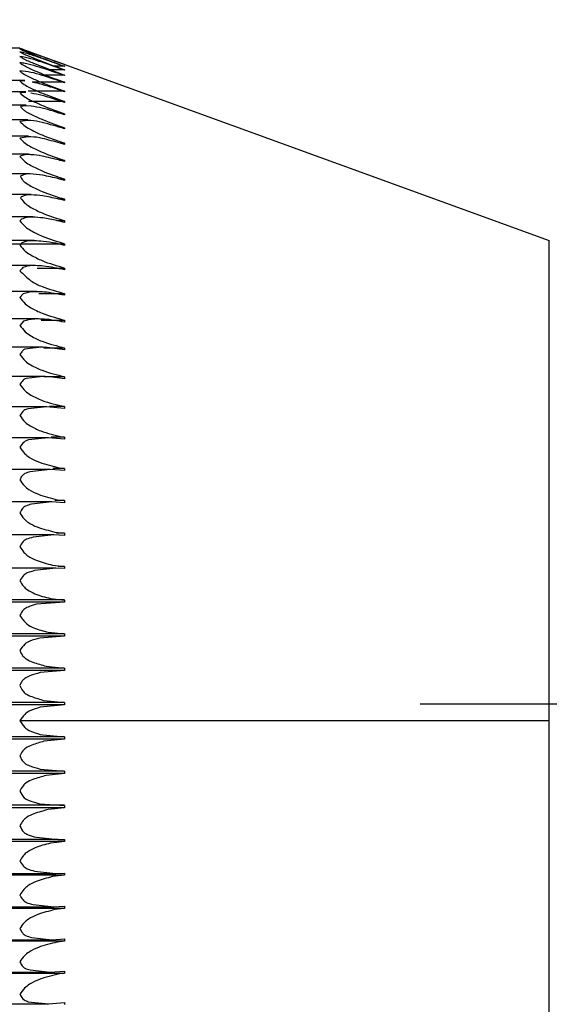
# Model space of a CAD drawing. Header units: millimetres. Extents: x -35 to 777, y -374 to 88.
# Tile 9 of 21: x 121.9 to 127.4, y 35.05 to 45.3. Entities that reach past the tile are written whole.
import ezdxf

# ---------------------------------------------------------------- set-up
doc = ezdxf.new("R2010")
doc.units = ezdxf.units.MM
doc.header["$LTSCALE"] = 0.173622
doc.layers.add('NoLayerName_001', color=7, linetype='Continuous')
doc.styles.get("Standard").update_dxf_attribs({"font": 'txt', "bigfont": 'extfont2'})
doc.dimstyles.get("Standard").update_dxf_attribs({"dimtxt": 2.5, "dimasz": 2.5, "dimexe": 1.25, "dimexo": 0.625, "dimtad": 1, "dimzin": 0, "dimdsep": 46, "dimtxsty": 'Standard', "dimcen": 2.5, "dimadec": 0, "dimazin": 0, "dimtfac": 0.75, "dimtmove": 0, "dimatfit": 3, "dimfxl": 1, "dimarcsym": 0})

# ---------------------------------------------------------------- blocks, each defined once
blk = doc.blocks.new('_OPEN30')
at = {"color": 0, "linetype": 'ByBlock', "lineweight": -2}
for p, q in [((-1, 0.267949), (0, 0)), ((0, 0), (-1, -0.267949)), ((0, 0), (-1, 0))]:
    blk.add_line(p, q, dxfattribs=at)
blk = doc.blocks.new('*D34')
at = {"layer": 'Defpoints', "color": 0}
for p in [(128.861, 87.536), (136.186, 87.536), (132.403, 38.172)]:
    blk.add_point(p, dxfattribs=at)
at = {"layer": 'NoLayerName_001', "color": 0, "linetype": 'Continuous', "lineweight": 25}
for p, q in [((135.561, 87.536), (126.061, 87.536)), ((128.861, 39.672), (128.861, 86.036)), ((131.778, 38.172), (126.061, 38.172))]:
    blk.add_line(p, q, dxfattribs=at)
at = {"layer": 'NoLayerName_001', "color": 0, "lineweight": 25, "xscale": 1.5, "yscale": 1.5, "zscale": 1.5}
for p, rotation in [((128.861, 87.536), 90), ((128.861, 38.172), 270)]:
    blk.add_blockref('_OPEN30', p, dxfattribs=dict(at, rotation=rotation))
at = {"layer": 'NoLayerName_001', "color": 0, "lineweight": 25, "insert": (126.361, 62.854), "char_height": 3, "attachment_point": 5, "rotation": 90}
blk.add_mtext('\\A1;俆侽侽{{\\H0.80x;\\A1;亇俆侽}}', dxfattribs=at)
blk = doc.blocks.new('JZB_0002')
at = {"layer": 'NoLayerName_001', "color": 250, "linetype": 'Continuous', "lineweight": 25}
for p, q in [((26.144, 14), (21.15, 14)), ((26.144, 14.002), (31.65, 12)), ((26.609, 13.776), (26.431, 13.776)), ((26.609, 13.813), (26.494, 13.813)), ((26.609, 13.83), (26.609, 13.831)), ((26.609, 13.813), (26.609, 13.811)), ((26.609, 13.776), (26.609, 13.773)), ((26.196, 13.666), (21.133, 13.666)), ((26.144, 13.66), (26.163, 13.643)), ((26.196, 13.659), (26.144, 13.66)), ((26.609, 13.647), (26.273, 13.647)), ((26.609, 13.721), (26.366, 13.721)), ((26.609, 13.721), (26.609, 13.716)), ((26.609, 13.647), (26.609, 13.641)), ((26.206, 13.546), (21.133, 13.546)), ((26.206, 13.539), (26.144, 13.538)), ((26.149, 13.536), (26.159, 13.524)), ((26.609, 13.555), (26.233, 13.555)), ((26.609, 13.555), (26.609, 13.548)), ((26.609, 13.445), (26.236, 13.445)), ((26.609, 13.445), (26.609, 13.437)), ((26.209, 13.409), (21.133, 13.409)), ((26.209, 13.401), (26.151, 13.395)), ((26.151, 13.395), (26.154, 13.387)), ((26.261, 13.399), (26.209, 13.401)), ((26.227, 13.255), (21.133, 13.255)), ((26.227, 13.248), (26.144, 13.237)), ((26.609, 13.317), (26.609, 13.308)), ((26.609, 13.172), (26.609, 13.162)), ((26.235, 13.085), (21.133, 13.085)), ((26.235, 13.078), (26.144, 13.064)), ((26.609, 12.999), (26.565, 13.013)), ((26.609, 13.011), (26.565, 13.011)), ((26.609, 13.011), (26.609, 12.999)), ((26.235, 12.898), (21.133, 12.898)), ((26.609, 12.82), (26.557, 12.836)), ((26.609, 12.833), (26.557, 12.833)), ((26.609, 12.832), (26.609, 12.82)), ((26.251, 12.695), (21.133, 12.695)), ((26.154, 12.672), (26.152, 12.663)), ((26.609, 12.625), (26.549, 12.642)), ((26.609, 12.639), (26.549, 12.639)), ((26.609, 12.638), (26.609, 12.625)), ((26.264, 12.477), (21.133, 12.477)), ((26.158, 12.454), (26.153, 12.44)), ((26.609, 12.414), (26.54, 12.433)), ((26.609, 12.429), (26.54, 12.429)), ((26.609, 12.428), (26.609, 12.414)), ((26.279, 12.245), (21.133, 12.245)), ((26.162, 12.221), (26.144, 12.204)), ((26.609, 12.188), (26.53, 12.209)), ((26.609, 12.204), (26.53, 12.204)), ((26.609, 12.204), (26.609, 12.188)), ((26.294, 11.999), (21.133, 11.999)), ((21.15, 11.966), (26.609, 11.966)), ((26.609, 11.948), (26.519, 11.97)), ((26.609, 11.965), (26.609, 11.948)), ((26.308, 11.739), (21.133, 11.739)), ((26.326, 11.713), (26.609, 11.713)), ((26.609, 11.712), (26.609, 11.695)), ((26.32, 11.467), (21.133, 11.467)), ((26.18, 11.445), (26.144, 11.407)), ((26.344, 11.448), (26.609, 11.448)), ((26.609, 11.447), (26.609, 11.429)), ((26.339, 11.183), (21.133, 11.183)), ((26.367, 11.17), (26.609, 11.17)), ((26.183, 11.16), (26.144, 11.116)), ((26.609, 11.169), (26.609, 11.15)), ((26.365, 10.889), (21.133, 10.889)), ((26.365, 10.888), (26.198, 10.868)), ((26.396, 10.881), (26.609, 10.881)), ((26.609, 10.88), (26.609, 10.86)), ((26.383, 10.584), (21.133, 10.584)), ((26.383, 10.583), (26.209, 10.563)), ((26.609, 10.581), (26.399, 10.581)), ((26.609, 10.58), (26.609, 10.56)), ((26.422, 10.269), (21.133, 10.269)), ((26.422, 10.268), (26.23, 10.248)), ((26.609, 10.25), (26.422, 10.268)), ((26.609, 10.272), (26.454, 10.272)), ((26.609, 10.271), (26.609, 10.25)), ((26.442, 9.946), (21.133, 9.946)), ((26.442, 9.945), (26.235, 9.924)), ((26.609, 9.931), (26.442, 9.945)), ((26.609, 9.954), (26.472, 9.954)), ((26.58, 9.956), (26.609, 9.952)), ((26.609, 9.952), (26.609, 9.931)), ((26.46, 9.616), (21.133, 9.616)), ((26.46, 9.615), (26.25, 9.592)), ((26.609, 9.604), (26.46, 9.615)), ((26.609, 9.627), (26.489, 9.627)), ((26.556, 9.632), (26.609, 9.626)), ((26.609, 9.626), (26.609, 9.604)), ((26.479, 9.279), (21.133, 9.279)), ((26.479, 9.278), (26.266, 9.255)), ((26.609, 9.27), (26.479, 9.278)), ((26.609, 9.293), (26.507, 9.293)), ((26.532, 9.301), (26.609, 9.292)), ((26.609, 9.292), (26.609, 9.27)), ((26.499, 8.936), (21.133, 8.936)), ((26.499, 8.935), (26.282, 8.912)), ((26.609, 8.929), (26.499, 8.935)), ((26.508, 8.964), (26.609, 8.952)), ((26.609, 8.953), (26.525, 8.953)), ((26.609, 8.952), (26.609, 8.929)), ((26.485, 8.62), (26.609, 8.607)), ((26.519, 8.588), (21.133, 8.588)), ((26.519, 8.588), (26.299, 8.564)), ((26.609, 8.584), (26.519, 8.588)), ((26.609, 8.608), (26.543, 8.608)), ((26.609, 8.607), (26.609, 8.584)), ((26.609, 8.258), (21.15, 8.258)), ((26.609, 8.234), (21.15, 8.234)), ((26.609, 8.234), (26.317, 8.213)), ((26.462, 8.273), (26.609, 8.257)), ((26.609, 8.257), (26.609, 8.234)), ((26.609, 7.905), (21.15, 7.905)), ((26.439, 7.922), (26.609, 7.904)), ((26.609, 7.904), (26.609, 7.88)), ((26.609, 7.88), (21.15, 7.88)), ((26.609, 7.88), (26.353, 7.86)), ((26.609, 7.549), (21.15, 7.549)), ((26.609, 7.524), (21.15, 7.524)), ((26.609, 7.524), (26.355, 7.502)), ((26.417, 7.568), (26.609, 7.548)), ((26.609, 7.548), (26.609, 7.524)), ((26.609, 7.192), (21.15, 7.192)), ((26.396, 7.212), (26.609, 7.191)), ((26.609, 7.191), (26.609, 7.167)), ((26.609, 7.167), (21.15, 7.167)), ((26.609, 7.167), (26.357, 7.143)), ((31.651, 7), (26.144, 7)), ((26.609, 6.834), (21.15, 6.834)), ((26.609, 6.809), (21.15, 6.809)), ((26.356, 6.858), (26.383, 6.853)), ((26.383, 6.853), (26.609, 6.833)), ((26.609, 6.809), (26.396, 6.788)), ((26.609, 6.833), (26.609, 6.809)), ((26.609, 6.477), (21.15, 6.477)), ((26.355, 6.498), (26.609, 6.476)), ((26.609, 6.476), (26.609, 6.452)), ((26.609, 6.452), (21.15, 6.452)), ((26.609, 6.452), (26.417, 6.432)), ((26.609, 6.121), (21.15, 6.121)), ((26.609, 6.096), (21.15, 6.096)), ((26.33, 6.142), (26.351, 6.138)), ((26.351, 6.138), (26.609, 6.12)), ((26.609, 6.096), (26.439, 6.078)), ((26.609, 6.12), (26.609, 6.096)), ((26.54, 5.764), (21.133, 5.764)), ((26.609, 5.743), (21.15, 5.743)), ((26.317, 5.788), (26.54, 5.764)), ((26.609, 5.743), (26.528, 5.734)), ((26.54, 5.764), (26.609, 5.766)), ((26.609, 5.766), (26.609, 5.743)), ((26.528, 5.734), (26.462, 5.727)), ((26.299, 5.436), (26.519, 5.412)), ((21.133, 5.412), (26.519, 5.412)), ((26.609, 5.393), (21.15, 5.393)), ((26.609, 5.393), (26.485, 5.379)), ((26.519, 5.412), (26.609, 5.416)), ((26.609, 5.416), (26.609, 5.393)), ((21.133, 5.064), (26.499, 5.064)), ((26.609, 5.048), (21.15, 5.048)), ((26.282, 5.089), (26.499, 5.065)), ((26.499, 5.065), (26.609, 5.071)), ((26.609, 5.048), (26.508, 5.036)), ((26.609, 5.071), (26.609, 5.048)), ((21.133, 4.721), (26.48, 4.721)), ((26.266, 4.746), (26.48, 4.722)), ((26.48, 4.722), (26.609, 4.73)), ((26.609, 4.73), (26.609, 4.708)), ((26.609, 4.708), (21.15, 4.708)), ((26.609, 4.708), (26.532, 4.698)), ((26.251, 4.408), (26.461, 4.385)), ((21.133, 4.384), (26.461, 4.384)), ((21.15, 4.374), (26.609, 4.374)), ((26.556, 4.367), (26.408, 4.33)), ((26.461, 4.385), (26.609, 4.396)), ((26.609, 4.374), (26.556, 4.367)), ((26.609, 4.396), (26.609, 4.374)), ((21.133, 4.054), (26.442, 4.054)), ((26.233, 4.077), (26.442, 4.055)), ((26.442, 4.055), (26.609, 4.069)), ((26.609, 4.069), (26.609, 4.048))]:
    blk.add_line(p, q, dxfattribs=at)
for points, knots in [([(26.144, 14.002), (26.149, 14), (26.16, 13.996), (26.182, 13.988), (26.198, 13.982), (26.21, 13.978)], [0, 0, 0, 0, 0.01712331, 0.03466538, 0.07000387, 0.07000387, 0.07000387, 0.07000387]), ([(26.144, 13.993), (26.153, 13.989), (26.166, 13.982), (26.184, 13.974), (26.193, 13.971), (26.198, 13.969)], [0, 0, 0, 0, 0.02938302, 0.04412316, 0.05885909, 0.05885909, 0.05885909, 0.05885909]), ([(26.609, 13.83), (26.532, 13.858), (26.415, 13.901), (26.279, 13.948), (26.202, 13.975), (26.163, 13.987), (26.144, 13.993)], [0, 0, 0, 0, 0.2477544, 0.3712349, 0.4326035, 0.4930154, 0.4930154, 0.4930154, 0.4930154]), ([(26.144, 13.964), (26.151, 13.96), (26.162, 13.954), (26.176, 13.946), (26.184, 13.942), (26.188, 13.94)], [0, 0, 0, 0, 0.02489828, 0.03733391, 0.04962235, 0.04962235, 0.04962235, 0.04962235]), ([(26.609, 13.811), (26.532, 13.838), (26.416, 13.881), (26.279, 13.926), (26.202, 13.95), (26.163, 13.959), (26.144, 13.964)], [0, 0, 0, 0, 0.2471802, 0.3699334, 0.4307085, 0.4901971, 0.4901971, 0.4901971, 0.4901971]), ([(26.188, 13.94), (26.223, 13.926), (26.292, 13.896), (26.433, 13.841), (26.539, 13.802), (26.609, 13.776)], [0, 0, 0, 0, 0.1143496, 0.2276124, 0.4527333, 0.4527333, 0.4527333, 0.4527333]), ([(26.198, 13.969), (26.266, 13.942), (26.403, 13.888), (26.541, 13.838), (26.609, 13.813)], [0, 0, 0, 0, 0.2206574, 0.4402377, 0.4402377, 0.4402377, 0.4402377]), ([(26.21, 13.978), (26.276, 13.953), (26.409, 13.904), (26.543, 13.855), (26.609, 13.831)], [0, 0, 0, 0, 0.2130617, 0.4259848, 0.4259848, 0.4259848, 0.4259848]), ([(26.144, 13.916), (26.15, 13.913), (26.162, 13.906), (26.173, 13.898), (26.179, 13.894)], [0, 0, 0, 0, 0.02074739, 0.04187611, 0.04187611, 0.04187611, 0.04187611]), ([(26.609, 13.773), (26.532, 13.8), (26.416, 13.841), (26.261, 13.892), (26.183, 13.907), (26.144, 13.916)], [0, 0, 0, 0, 0.2466552, 0.3684738, 0.4875102, 0.4875102, 0.4875102, 0.4875102]), ([(26.144, 13.849), (26.149, 13.846), (26.16, 13.839), (26.17, 13.831), (26.175, 13.826)], [0, 0, 0, 0, 0.01911847, 0.03893844, 0.03893844, 0.03893844, 0.03893844]), ([(26.609, 13.716), (26.532, 13.742), (26.416, 13.784), (26.28, 13.823), (26.202, 13.844), (26.163, 13.847), (26.144, 13.849)], [0, 0, 0, 0, 0.2458636, 0.3671918, 0.4269203, 0.4851048, 0.4851048, 0.4851048, 0.4851048]), ([(26.179, 13.894), (26.197, 13.885), (26.232, 13.868), (26.304, 13.838), (26.429, 13.787), (26.538, 13.748), (26.609, 13.721)], [0, 0, 0, 0, 0.0594391, 0.1179613, 0.2339968, 0.4638843, 0.4638843, 0.4638843, 0.4638843]), ([(26.144, 13.764), (26.148, 13.761), (26.156, 13.755), (26.164, 13.748), (26.167, 13.744)], [0, 0, 0, 0, 0.01481021, 0.03093544, 0.03093544, 0.03093544, 0.03093544]), ([(26.609, 13.641), (26.532, 13.667), (26.417, 13.707), (26.262, 13.753), (26.183, 13.759), (26.144, 13.764)], [0, 0, 0, 0, 0.2453292, 0.3656995, 0.4827588, 0.4827588, 0.4827588, 0.4827588]), ([(26.167, 13.744), (26.186, 13.734), (26.221, 13.711), (26.296, 13.678), (26.423, 13.622), (26.536, 13.583), (26.609, 13.555)], [0, 0, 0, 0, 0.0636617, 0.1248357, 0.245047, 0.4814797, 0.4814797, 0.4814797, 0.4814797]), ([(26.175, 13.826), (26.193, 13.817), (26.229, 13.798), (26.301, 13.766), (26.427, 13.713), (26.537, 13.674), (26.609, 13.647)], [0, 0, 0, 0, 0.0609404, 0.1204322, 0.2379466, 0.4699852, 0.4699852, 0.4699852, 0.4699852]), ([(26.163, 13.643), (26.181, 13.631), (26.216, 13.606), (26.292, 13.57), (26.421, 13.513), (26.535, 13.473), (26.609, 13.445)], [0, 0, 0, 0, 0.0662212, 0.1286887, 0.2507062, 0.4897236, 0.4897236, 0.4897236, 0.4897236]), ([(26.609, 13.548), (26.532, 13.573), (26.422, 13.614), (26.308, 13.639), (26.273, 13.648)], [0, 0, 0, 0, 0.2445907, 0.3507335, 0.3507335, 0.3507335, 0.3507335]), ([(26.609, 13.437), (26.532, 13.461), (26.418, 13.503), (26.299, 13.525), (26.26, 13.534)], [0, 0, 0, 0, 0.2438247, 0.3628751, 0.3628751, 0.3628751, 0.3628751]), ([(26.159, 13.523), (26.177, 13.51), (26.212, 13.482), (26.289, 13.445), (26.419, 13.385), (26.534, 13.346), (26.609, 13.317)], [0, 0, 0, 0, 0.0688381, 0.1325544, 0.2562525, 0.4975265, 0.4975265, 0.4975265, 0.4975265]), ([(26.154, 13.387), (26.163, 13.378), (26.18, 13.36), (26.218, 13.334), (26.285, 13.301), (26.417, 13.24), (26.533, 13.201), (26.609, 13.172)], [0, 0, 0, 0, 0.0384021, 0.0733186, 0.1378013, 0.2629838, 0.506677, 0.506677, 0.506677, 0.506677]), ([(26.609, 13.308), (26.532, 13.331), (26.418, 13.373), (26.3, 13.392), (26.261, 13.399)], [0, 0, 0, 0, 0.2430243, 0.3602851, 0.3602851, 0.3602851, 0.3602851]), ([(26.144, 13.237), (26.163, 13.221), (26.198, 13.188), (26.278, 13.143), (26.411, 13.079), (26.532, 13.04), (26.609, 13.011)], [0, 0, 0, 0, 0.0754265, 0.1433717, 0.2725864, 0.5214768, 0.5214768, 0.5214768, 0.5214768]), ([(26.609, 13.162), (26.532, 13.184), (26.418, 13.222), (26.288, 13.247), (26.238, 13.248), (26.227, 13.248)], [0, 0, 0, 0, 0.2422205, 0.3601375, 0.3935353, 0.3935353, 0.3935353, 0.3935353]), ([(26.144, 13.064), (26.163, 13.047), (26.197, 13.011), (26.277, 12.965), (26.411, 12.899), (26.532, 12.861), (26.609, 12.832)], [0, 0, 0, 0, 0.0774822, 0.1460693, 0.2757411, 0.5243744, 0.5243744, 0.5243744, 0.5243744]), ([(26.565, 13.013), (26.502, 13.029), (26.403, 13.06), (26.291, 13.079), (26.243, 13.078), (26.235, 13.078)], [0, 0, 0, 0, 0.1951905, 0.3126725, 0.3380927, 0.3380927, 0.3380927, 0.3380927]), ([(26.235, 12.894), (26.224, 12.893), (26.192, 12.894), (26.163, 12.88), (26.144, 12.875)], [0, 0, 0, 0, 0.03318571, 0.09346275, 0.09346275, 0.09346275, 0.09346275]), ([(26.144, 12.875), (26.163, 12.856), (26.196, 12.818), (26.277, 12.77), (26.411, 12.704), (26.532, 12.666), (26.609, 12.638)], [0, 0, 0, 0, 0.0805842, 0.1498605, 0.2797427, 0.5280241, 0.5280241, 0.5280241, 0.5280241]), ([(26.557, 12.836), (26.497, 12.85), (26.399, 12.876), (26.291, 12.892), (26.243, 12.893), (26.235, 12.894)], [0, 0, 0, 0, 0.1852991, 0.3027326, 0.3277526, 0.3277526, 0.3277526, 0.3277526]), ([(26.152, 12.663), (26.159, 12.651), (26.171, 12.626), (26.21, 12.594), (26.277, 12.555), (26.411, 12.492), (26.532, 12.456), (26.609, 12.428)], [0, 0, 0, 0, 0.0432205, 0.079782, 0.1479049, 0.276828, 0.5242246, 0.5242246, 0.5242246, 0.5242246]), ([(26.251, 12.692), (26.237, 12.692), (26.203, 12.694), (26.173, 12.678), (26.154, 12.672)], [0, 0, 0, 0, 0.03990034, 0.09952509, 0.09952509, 0.09952509, 0.09952509]), ([(26.549, 12.642), (26.493, 12.654), (26.395, 12.681), (26.294, 12.688), (26.251, 12.692)], [0, 0, 0, 0, 0.1710421, 0.3027701, 0.3027701, 0.3027701, 0.3027701]), ([(26.153, 12.44), (26.17, 12.421), (26.198, 12.381), (26.277, 12.333), (26.41, 12.266), (26.532, 12.231), (26.609, 12.204)], [0, 0, 0, 0, 0.076023, 0.1444367, 0.2746573, 0.5218358, 0.5218358, 0.5218358, 0.5218358]), ([(26.264, 12.475), (26.248, 12.474), (26.21, 12.477), (26.176, 12.46), (26.158, 12.454)], [0, 0, 0, 0, 0.0506025, 0.109944, 0.109944, 0.109944, 0.109944]), ([(26.54, 12.433), (26.488, 12.443), (26.397, 12.466), (26.304, 12.471), (26.264, 12.475)], [0, 0, 0, 0, 0.1596142, 0.2790716, 0.2790716, 0.2790716, 0.2790716]), ([(26.144, 12.204), (26.163, 12.183), (26.196, 12.143), (26.277, 12.092), (26.41, 12.025), (26.532, 11.991), (26.609, 11.965)], [0, 0, 0, 0, 0.0835528, 0.1540062, 0.2843109, 0.5308682, 0.5308682, 0.5308682, 0.5308682]), ([(26.279, 12.243), (26.258, 12.242), (26.217, 12.246), (26.18, 12.228), (26.162, 12.221)], [0, 0, 0, 0, 0.0611396, 0.1200221, 0.1200221, 0.1200221, 0.1200221]), ([(26.53, 12.209), (26.482, 12.217), (26.399, 12.236), (26.314, 12.24), (26.279, 12.243)], [0, 0, 0, 0, 0.1467613, 0.2539078, 0.2539078, 0.2539078, 0.2539078]), ([(26.294, 11.997), (26.27, 11.996), (26.225, 12.001), (26.185, 11.981), (26.167, 11.975)], [0, 0, 0, 0, 0.0715271, 0.1296708, 0.1296708, 0.1296708, 0.1296708]), ([(26.519, 11.97), (26.475, 11.977), (26.401, 11.992), (26.325, 11.995), (26.294, 11.997)], [0, 0, 0, 0, 0.1321698, 0.2268832, 0.2268832, 0.2268832, 0.2268832]), ([(31.65, 7), (31.65, 7.326), (31.65, 7.963), (31.65, 8.889), (31.65, 9.742), (31.65, 10.49), (31.65, 11.104), (31.65, 11.56), (31.65, 11.841), (31.65, 11.968), (31.65, 12)], [0, 0, 0, 0, 0.976697, 1.913439, 2.777352, 3.535558, 4.157189, 4.619407, 4.903595, 5, 5, 5, 5]), ([(26.167, 11.975), (26.163, 11.97), (26.158, 11.96), (26.148, 11.954), (26.144, 11.951)], [0, 0, 0, 0, 0.01894265, 0.03372077, 0.03372077, 0.03372077, 0.03372077]), ([(26.144, 11.951), (26.163, 11.93), (26.195, 11.889), (26.276, 11.837), (26.41, 11.77), (26.532, 11.738), (26.609, 11.712)], [0, 0, 0, 0, 0.0847356, 0.1555002, 0.2857768, 0.5316539, 0.5316539, 0.5316539, 0.5316539]), ([(26.176, 11.717), (26.171, 11.711), (26.161, 11.699), (26.149, 11.689), (26.144, 11.684)], [0, 0, 0, 0, 0.02423701, 0.04626139, 0.04626139, 0.04626139, 0.04626139]), ([(26.144, 11.684), (26.183, 11.65), (26.248, 11.578), (26.41, 11.5), (26.532, 11.471), (26.609, 11.447)], [0, 0, 0, 0, 0.1553385, 0.286696, 0.5310002, 0.5310002, 0.5310002, 0.5310002]), ([(26.308, 11.738), (26.282, 11.737), (26.236, 11.742), (26.194, 11.723), (26.176, 11.717)], [0, 0, 0, 0, 0.0783206, 0.1350808, 0.1350808, 0.1350808, 0.1350808]), ([(26.609, 11.695), (26.537, 11.708), (26.438, 11.733), (26.336, 11.736), (26.308, 11.738)], [0, 0, 0, 0, 0.2201134, 0.3045208, 0.3045208, 0.3045208, 0.3045208]), ([(26.144, 11.407), (26.163, 11.385), (26.194, 11.341), (26.276, 11.289), (26.409, 11.222), (26.532, 11.194), (26.609, 11.169)], [0, 0, 0, 0, 0.087132, 0.1583887, 0.288422, 0.5328143, 0.5328143, 0.5328143, 0.5328143]), ([(26.32, 11.466), (26.309, 11.466), (26.261, 11.469), (26.215, 11.452), (26.18, 11.445)], [0, 0, 0, 0, 0.0329419, 0.1423282, 0.1423282, 0.1423282, 0.1423282]), ([(26.609, 11.429), (26.538, 11.44), (26.442, 11.464), (26.345, 11.465), (26.32, 11.466)], [0, 0, 0, 0, 0.2176731, 0.2922493, 0.2922493, 0.2922493, 0.2922493]), ([(26.339, 11.183), (26.323, 11.182), (26.269, 11.185), (26.219, 11.167), (26.183, 11.16)], [0, 0, 0, 0, 0.0492734, 0.1582138, 0.1582138, 0.1582138, 0.1582138]), ([(26.609, 11.15), (26.538, 11.16), (26.449, 11.181), (26.358, 11.182), (26.339, 11.183)], [0, 0, 0, 0, 0.215306, 0.272604, 0.272604, 0.272604, 0.272604]), ([(26.144, 11.116), (26.163, 11.094), (26.194, 11.049), (26.276, 10.996), (26.409, 10.93), (26.532, 10.904), (26.609, 10.88)], [0, 0, 0, 0, 0.0880034, 0.1594077, 0.2892175, 0.5328091, 0.5328091, 0.5328091, 0.5328091]), ([(26.198, 10.868), (26.193, 10.865), (26.183, 10.861), (26.165, 10.842), (26.153, 10.825), (26.144, 10.814)], [0, 0, 0, 0, 0.01551433, 0.03406845, 0.0769774, 0.0769774, 0.0769774, 0.0769774]), ([(26.609, 10.86), (26.541, 10.869), (26.46, 10.886), (26.378, 10.888), (26.365, 10.888)], [0, 0, 0, 0, 0.2075082, 0.2456109, 0.2456109, 0.2456109, 0.2456109]), ([(26.144, 10.814), (26.163, 10.791), (26.194, 10.746), (26.276, 10.693), (26.409, 10.628), (26.532, 10.603), (26.609, 10.58)], [0, 0, 0, 0, 0.088969, 0.1604956, 0.289985, 0.5327372, 0.5327372, 0.5327372, 0.5327372]), ([(26.209, 10.563), (26.204, 10.56), (26.191, 10.556), (26.168, 10.535), (26.155, 10.515), (26.144, 10.501)], [0, 0, 0, 0, 0.01801834, 0.03913869, 0.09116812, 0.09116812, 0.09116812, 0.09116812]), ([(26.609, 10.56), (26.543, 10.568), (26.468, 10.582), (26.391, 10.583), (26.383, 10.583)], [0, 0, 0, 0, 0.2012927, 0.2280874, 0.2280874, 0.2280874, 0.2280874]), ([(26.144, 10.501), (26.163, 10.479), (26.194, 10.433), (26.276, 10.379), (26.409, 10.315), (26.532, 10.292), (26.609, 10.271)], [0, 0, 0, 0, 0.0896613, 0.1612069, 0.2903415, 0.5322549, 0.5322549, 0.5322549, 0.5322549]), ([(26.23, 10.248), (26.223, 10.246), (26.207, 10.243), (26.174, 10.223), (26.158, 10.196), (26.144, 10.179)], [0, 0, 0, 0, 0.0227243, 0.0479724, 0.1139644, 0.1139644, 0.1139644, 0.1139644]), ([(26.144, 10.179), (26.162, 10.157), (26.19, 10.112), (26.267, 10.059), (26.392, 9.999), (26.507, 9.977), (26.58, 9.956)], [0, 0, 0, 0, 0.0863723, 0.1544147, 0.2756952, 0.5026639, 0.5026639, 0.5026639, 0.5026639]), ([(26.235, 9.924), (26.227, 9.921), (26.21, 9.917), (26.176, 9.895), (26.159, 9.866), (26.144, 9.849)], [0, 0, 0, 0, 0.0241524, 0.0509937, 0.1205591, 0.1205591, 0.1205591, 0.1205591]), ([(26.144, 9.849), (26.161, 9.826), (26.187, 9.783), (26.259, 9.731), (26.378, 9.674), (26.487, 9.652), (26.556, 9.632)], [0, 0, 0, 0, 0.0838171, 0.1489865, 0.2639379, 0.4786733, 0.4786733, 0.4786733, 0.4786733]), ([(26.25, 9.592), (26.233, 9.586), (26.202, 9.581), (26.165, 9.549), (26.153, 9.524), (26.144, 9.51)], [0, 0, 0, 0, 0.0568615, 0.0915499, 0.1408242, 0.1408242, 0.1408242, 0.1408242]), ([(26.144, 9.51), (26.16, 9.488), (26.184, 9.447), (26.252, 9.396), (26.365, 9.341), (26.467, 9.32), (26.532, 9.301)], [0, 0, 0, 0, 0.0801982, 0.1423368, 0.2510728, 0.4536132, 0.4536132, 0.4536132, 0.4536132]), ([(26.266, 9.255), (26.245, 9.248), (26.211, 9.242), (26.167, 9.209), (26.154, 9.18), (26.144, 9.164)], [0, 0, 0, 0, 0.0646699, 0.1034177, 0.1588661, 0.1588661, 0.1588661, 0.1588661]), ([(26.144, 9.164), (26.159, 9.143), (26.182, 9.104), (26.245, 9.054), (26.351, 9.002), (26.447, 8.982), (26.508, 8.964)], [0, 0, 0, 0, 0.0762281, 0.1352785, 0.2378934, 0.4283197, 0.4283197, 0.4283197, 0.4283197]), ([(26.282, 8.912), (26.259, 8.904), (26.221, 8.897), (26.169, 8.864), (26.155, 8.831), (26.144, 8.813)], [0, 0, 0, 0, 0.0730053, 0.1148573, 0.1775859, 0.1775859, 0.1775859, 0.1775859]), ([(26.144, 8.813), (26.158, 8.794), (26.179, 8.755), (26.238, 8.708), (26.337, 8.657), (26.428, 8.637), (26.485, 8.62)], [0, 0, 0, 0, 0.0727147, 0.1287355, 0.2253471, 0.4039087, 0.4039087, 0.4039087, 0.4039087]), ([(26.299, 8.564), (26.273, 8.556), (26.231, 8.547), (26.173, 8.512), (26.157, 8.476), (26.144, 8.457)], [0, 0, 0, 0, 0.081974, 0.1284741, 0.1970257, 0.1970257, 0.1970257, 0.1970257]), ([(26.144, 8.457), (26.157, 8.438), (26.177, 8.402), (26.232, 8.356), (26.324, 8.307), (26.408, 8.289), (26.462, 8.273)], [0, 0, 0, 0, 0.0683954, 0.1212304, 0.2119236, 0.3787693, 0.3787693, 0.3787693, 0.3787693]), ([(26.317, 8.213), (26.288, 8.203), (26.243, 8.192), (26.175, 8.159), (26.158, 8.117), (26.144, 8.096)], [0, 0, 0, 0, 0.0915448, 0.1417578, 0.2182437, 0.2182437, 0.2182437, 0.2182437]), ([(26.144, 8.096), (26.168, 8.067), (26.204, 8.009), (26.312, 7.955), (26.39, 7.937), (26.439, 7.922)], [0, 0, 0, 0, 0.1131468, 0.1979227, 0.3532282, 0.3532282, 0.3532282, 0.3532282]), ([(26.353, 7.86), (26.318, 7.85), (26.261, 7.841), (26.186, 7.797), (26.161, 7.754), (26.144, 7.733)], [0, 0, 0, 0, 0.1090585, 0.1707792, 0.2532751, 0.2532751, 0.2532751, 0.2532751]), ([(26.144, 7.733), (26.155, 7.713), (26.169, 7.677), (26.219, 7.636), (26.301, 7.601), (26.372, 7.582), (26.417, 7.568)], [0, 0, 0, 0, 0.0677207, 0.1132454, 0.1892056, 0.3334021, 0.3334021, 0.3334021, 0.3334021]), ([(26.355, 7.502), (26.32, 7.491), (26.265, 7.476), (26.2, 7.448), (26.164, 7.412), (26.152, 7.383), (26.144, 7.367)], [0, 0, 0, 0, 0.1115713, 0.1708664, 0.2081441, 0.2629094, 0.2629094, 0.2629094, 0.2629094]), ([(26.144, 7.367), (26.154, 7.349), (26.168, 7.316), (26.212, 7.275), (26.289, 7.243), (26.354, 7.225), (26.396, 7.212)], [0, 0, 0, 0, 0.0619682, 0.10551, 0.1757976, 0.3086994, 0.3086994, 0.3086994, 0.3086994]), ([(26.357, 7.143), (26.321, 7.13), (26.263, 7.115), (26.187, 7.067), (26.161, 7.023), (26.144, 7)], [0, 0, 0, 0, 0.113845, 0.1781065, 0.2638159, 0.2638159, 0.2638159, 0.2638159]), ([(26.144, 7), (26.162, 6.977), (26.187, 6.933), (26.263, 6.885), (26.321, 6.87), (26.356, 6.858)], [0, 0, 0, 0, 0.0860076, 0.149865, 0.2633425, 0.2633425, 0.2633425, 0.2633425]), ([(31.65, 2), (31.65, 2.032), (31.65, 2.159), (31.65, 2.44), (31.65, 2.896), (31.65, 3.51), (31.65, 4.258), (31.65, 5.111), (31.65, 6.037), (31.65, 6.674), (31.65, 7)], [0, 0, 0, 0, 0.096405, 0.380593, 0.842811, 1.464442, 2.222648, 3.086561, 4.023303, 5, 5, 5, 5]), ([(26.396, 6.788), (26.354, 6.775), (26.289, 6.757), (26.212, 6.725), (26.168, 6.684), (26.154, 6.651), (26.144, 6.633)], [0, 0, 0, 0, 0.1328812, 0.2031628, 0.246414, 0.3089886, 0.3089886, 0.3089886, 0.3089886]), ([(26.144, 6.633), (26.153, 6.618), (26.166, 6.591), (26.199, 6.552), (26.265, 6.524), (26.32, 6.509), (26.355, 6.498)], [0, 0, 0, 0, 0.0516199, 0.0908272, 0.1502338, 0.2616686, 0.2616686, 0.2616686, 0.2616686]), ([(26.417, 6.432), (26.372, 6.418), (26.301, 6.399), (26.218, 6.364), (26.171, 6.322), (26.155, 6.287), (26.144, 6.269)], [0, 0, 0, 0, 0.1438731, 0.2200203, 0.266228, 0.3312423, 0.3312423, 0.3312423, 0.3312423]), ([(26.144, 6.269), (26.159, 6.246), (26.176, 6.2), (26.251, 6.166), (26.299, 6.153), (26.33, 6.142)], [0, 0, 0, 0, 0.0829295, 0.136244, 0.2349435, 0.2349435, 0.2349435, 0.2349435]), ([(26.439, 6.078), (26.39, 6.063), (26.313, 6.043), (26.225, 6.005), (26.173, 5.961), (26.156, 5.925), (26.144, 5.906)], [0, 0, 0, 0, 0.155188, 0.2373562, 0.2866675, 0.3548132, 0.3548132, 0.3548132, 0.3548132]), ([(26.144, 5.906), (26.158, 5.884), (26.174, 5.841), (26.243, 5.808), (26.288, 5.797), (26.317, 5.788)], [0, 0, 0, 0, 0.078108, 0.1281709, 0.2196407, 0.2196407, 0.2196407, 0.2196407]), ([(26.462, 5.727), (26.409, 5.711), (26.324, 5.693), (26.232, 5.644), (26.177, 5.598), (26.157, 5.562), (26.144, 5.544)], [0, 0, 0, 0, 0.1666767, 0.2572641, 0.3099923, 0.3781681, 0.3781681, 0.3781681, 0.3781681]), ([(26.144, 5.544), (26.157, 5.525), (26.173, 5.489), (26.231, 5.452), (26.273, 5.444), (26.299, 5.436)], [0, 0, 0, 0, 0.0681803, 0.1152671, 0.1971611, 0.1971611, 0.1971611, 0.1971611]), ([(26.485, 5.379), (26.428, 5.362), (26.337, 5.343), (26.239, 5.292), (26.18, 5.245), (26.158, 5.208), (26.144, 5.189)], [0, 0, 0, 0, 0.1782712, 0.274699, 0.3303268, 0.4015979, 0.4015979, 0.4015979, 0.4015979]), ([(26.144, 5.189), (26.155, 5.172), (26.17, 5.138), (26.22, 5.102), (26.259, 5.096), (26.282, 5.089)], [0, 0, 0, 0, 0.0630729, 0.1062091, 0.1790313, 0.1790313, 0.1790313, 0.1790313]), ([(26.508, 5.036), (26.447, 5.018), (26.351, 4.998), (26.246, 4.945), (26.182, 4.897), (26.159, 4.858), (26.144, 4.838)], [0, 0, 0, 0, 0.1901808, 0.2926505, 0.3513738, 0.4264456, 0.4264456, 0.4264456, 0.4264456]), ([(26.144, 4.838), (26.154, 4.822), (26.168, 4.793), (26.21, 4.757), (26.246, 4.752), (26.266, 4.746)], [0, 0, 0, 0, 0.056302, 0.0959124, 0.1603168, 0.1603168, 0.1603168, 0.1603168]), ([(26.532, 4.698), (26.467, 4.68), (26.365, 4.659), (26.252, 4.604), (26.185, 4.554), (26.16, 4.513), (26.144, 4.492)], [0, 0, 0, 0, 0.2023097, 0.3109191, 0.3727919, 0.4520174, 0.4520174, 0.4520174, 0.4520174]), ([(26.144, 4.492), (26.153, 4.478), (26.166, 4.453), (26.2, 4.418), (26.233, 4.414), (26.251, 4.408)], [0, 0, 0, 0, 0.0487872, 0.0849563, 0.1415965, 0.1415965, 0.1415965, 0.1415965]), ([(26.408, 4.33), (26.388, 4.323), (26.333, 4.304), (26.26, 4.269), (26.187, 4.217), (26.161, 4.174), (26.144, 4.153)], [0, 0, 0, 0, 0.062219, 0.177048, 0.2419851, 0.3249895, 0.3249895, 0.3249895, 0.3249895]), ([(26.144, 4.153), (26.159, 4.134), (26.176, 4.092), (26.218, 4.083), (26.233, 4.077)], [0, 0, 0, 0, 0.0723421, 0.1208803, 0.1208803, 0.1208803, 0.1208803])]:
    blk.add_open_spline(points, degree=3, knots=knots, dxfattribs=at)

msp = doc.modelspace()

# ---------------------------------------------------------------- block references
at = {"layer": 'NoLayerName_001', "color": 0}
msp.add_blockref('JZB_0002', (95.7535, 31), dxfattribs=at)

# ---------------------------------------------------------------- dimensions: what is measured, and where the dimension line sits
at = {"layer": 'NoLayerName_001', "color": 7, "linetype": 'Continuous', "lineweight": 25}
dim = msp.add_linear_dim(base=(128.8606, 87.5361), p1=(132.4035, 38.1724), p2=(136.1858, 87.5361), angle=90, text='俆侽侽{{\\H0.80x;\\A1;亇俆侽}}', dimstyle='Standard', override={"dimtxt": 3, "dimasz": 1.5, "dimexe": 2.8, "dimgap": 1, "dimdec": 3, "dimzin": 8, "dimpost": '<>{{\\H0.80x;\\A1;亇俆侽}}', "dimblk": 'OPEN30', "dimclrd": 0, "dimclre": 0, "dimclrt": 0, "dimtp": 0, "dimtm": 0, "dimtfac": 0.8, "dimtolj": 1, "dimlwd": 25, "dimlwe": 25}, dxfattribs=at)
dim.commit()
dim.dimension.update_dxf_attribs({"geometry": '*D34', "text_midpoint": (128.8606, 62.8542), "dimtype": 160})

doc.saveas('drawing.dxf')
